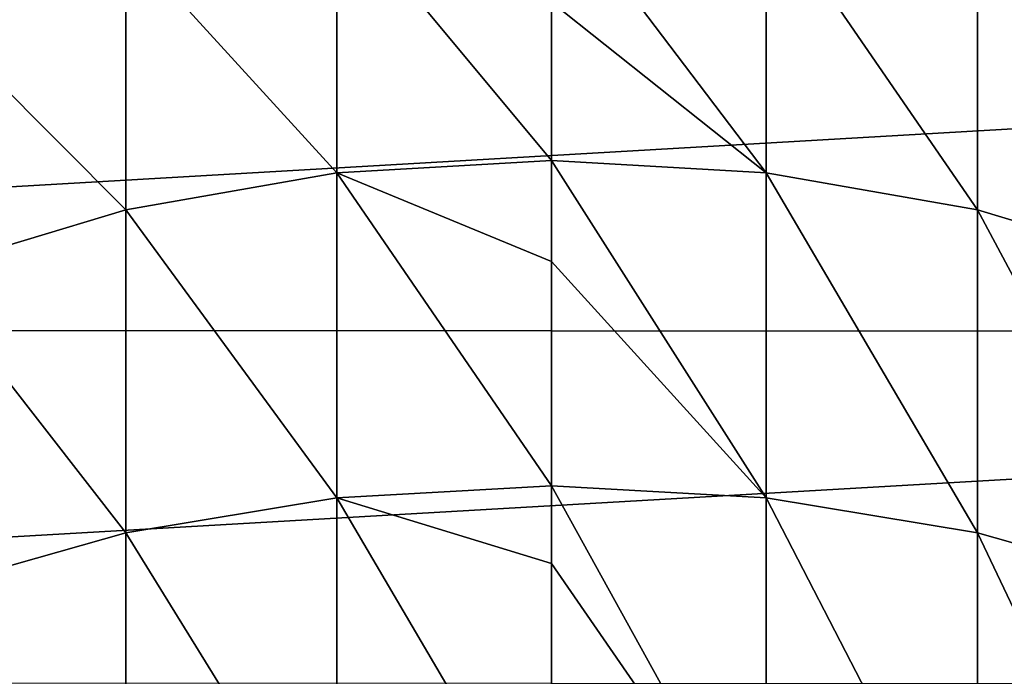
# Model space of a CAD drawing. Header units: metres. Extents: x -22 to 80, y -171 to 22.
# Tile 46 of 77: x -3.88 to 3.3, y 2.68 to 7.47. Entities that reach past the tile are written whole.
import ezdxf

# ---------------------------------------------------------------- set-up
doc = ezdxf.new("R2010")
doc.units = ezdxf.units.M
doc.layers.add('solid_12421142', color=7, linetype='CONTINUOUS')

msp = doc.modelspace()

# ---------------------------------------------------------------- linework, layer by layer
at = {"layer": 'solid_12421142'}
for points in [[(0, 8.420649, 233.362198), (0, 7.60061, 235.248657), (1.566314, 6.355518, 237.538498)], [(1.566314, 8.325643, 233.323303), (0, 8.420649, 233.362198), (1.566314, 6.355518, 237.538498)], [(-1.566314, 8.325643, 233.323303), (-3.105829, 8.04225, 233.20726), (-1.566314, 6.355518, 237.538498)], [(-1.566314, 8.325643, 233.323303), (0, 6.446301, 237.586441), (0, 7.60061, 235.248657)], [(-1.566314, 8.325643, 233.323303), (-1.566314, 6.355518, 237.538498), (0, 6.446301, 237.586441)], [(1.566314, 8.325643, 233.323303), (1.566314, 6.355518, 237.538498), (3.105829, 6.084721, 237.395523)], [(3.105829, 8.04225, 233.20726), (1.566314, 8.325643, 233.323303), (3.105829, 6.084721, 237.395523)], [(-3.105829, 8.04225, 233.20726), (-4.592201, 7.575319, 233.016083), (-3.105829, 6.084721, 237.395523)], [(-3.105829, 8.04225, 233.20726), (-3.105829, 6.084721, 237.395523), (-1.566314, 6.355518, 237.538498)], [(3.105829, 8.04225, 233.20726), (3.105829, 6.084721, 237.395523), (4.592201, 5.638544, 237.159927)], [(4.592201, 7.575319, 233.016083), (3.105829, 8.04225, 233.20726), (4.592201, 5.638544, 237.159927)], [(-21.886969, 5.215116), (-21.123709, 7.744851), (21.137814, 7.706782)], [(-21.886969, 5.215116), (21.137814, 7.706782), (21.893038, 5.189738)], [(-4.592201, 7.575319, 233.016083), (-4.592201, 5.638544, 237.159927), (-3.105829, 6.084721, 237.395523)], [(0, 7.60061, 235.248657), (0, 6.446301, 237.586441), (1.566314, 6.355518, 237.538498)], [(-1.566314, 6.355518, 237.538498), (0, 5.708141, 238.931885), (0, 6.446301, 237.586441)], [(0, 6.446301, 237.586441), (0, 5.708141, 238.931885), (1.566314, 3.985696, 241.542648)], [(1.566314, 6.355518, 237.538498), (0, 6.446301, 237.586441), (1.566314, 3.985696, 241.542648)], [(-1.566314, 6.355518, 237.538498), (-3.105829, 6.084721, 237.395523), (-1.566314, 3.985696, 241.542648)], [(-1.566314, 6.355518, 237.538498), (0, 4.0714, 241.599167), (0, 5.708141, 238.931885)], [(-1.566314, 6.355518, 237.538498), (-1.566314, 3.985696, 241.542648), (0, 4.0714, 241.599167)], [(1.566314, 6.355518, 237.538498), (1.566314, 3.985696, 241.542648), (3.105829, 3.73005, 241.374069)], [(3.105829, 6.084721, 237.395523), (1.566314, 6.355518, 237.538498), (3.105829, 3.73005, 241.374069)], [(-3.105829, 6.084721, 237.395523), (-4.592201, 5.638544, 237.159927), (-3.105829, 3.73005, 241.374069)], [(-3.105829, 6.084721, 237.395523), (-3.105829, 3.73005, 241.374069), (-1.566314, 3.985696, 241.542648)], [(3.105829, 6.084721, 237.395523), (3.105829, 3.73005, 241.374069), (4.592201, 3.308837, 241.096298)], [(4.592201, 5.638544, 237.159927), (3.105829, 6.084721, 237.395523), (4.592201, 3.308837, 241.096298)], [(0, 5.708141, 238.931885), (0, 4.0714, 241.599167), (1.566314, 3.985696, 241.542648)], [(-4.592201, 5.638544, 237.159927), (-4.592201, 3.308837, 241.096298), (-3.105829, 3.73005, 241.374069)], [(-22.344313, 2.637737), (-21.886969, 5.215116), (21.893038, 5.189738)], [(-22.344313, 2.637737), (21.893038, 5.189738), (22.345779, 2.624858)], [(-1.566314, 3.985696, 241.542648), (0, 3.505259, 242.438293), (0, 4.0714, 241.599167)], [(0, 4.0714, 241.599167), (0, 3.505259, 242.438293), (1.566314, 1.238541, 245.297974)], [(1.566314, 3.985696, 241.542648), (0, 4.0714, 241.599167), (1.566314, 1.238541, 245.297974)], [(-1.566314, 3.985696, 241.542648), (-3.105829, 3.73005, 241.374069), (-1.566314, 1.238541, 245.297974)], [(-1.566314, 3.985696, 241.542648), (0, 1.318357, 245.362549), (0, 3.505259, 242.438293)], [(-1.566314, 3.985696, 241.542648), (-1.566314, 1.238541, 245.297974), (0, 1.318357, 245.362549)], [(1.566314, 3.985696, 241.542648), (1.566314, 1.238541, 245.297974), (3.105829, 1.000458, 245.105377)], [(3.105829, 3.73005, 241.374069), (1.566314, 3.985696, 241.542648), (3.105829, 1.000458, 245.105377)], [(-3.105829, 3.73005, 241.374069), (-4.592201, 3.308837, 241.096298), (-3.105829, 1.000458, 245.105377)], [(-3.105829, 3.73005, 241.374069), (-3.105829, 1.000458, 245.105377), (-1.566314, 1.238541, 245.297974)], [(3.105829, 3.73005, 241.374069), (3.105829, 1.000458, 245.105377), (4.592201, 0.608184, 244.788055)], [(4.592201, 3.308837, 241.096298), (3.105829, 3.73005, 241.374069), (4.592201, 0.608184, 244.788055)], [(0, 3.505259, 242.438293), (0, 1.318357, 245.362549), (1.566314, 1.238541, 245.297974)], [(-4.592201, 3.308837, 241.096298), (-4.592201, 0.608184, 244.788055), (-3.105829, 1.000458, 245.105377)]]:
    msp.add_3dface(points, dxfattribs=at)

doc.saveas('drawing.dxf')
